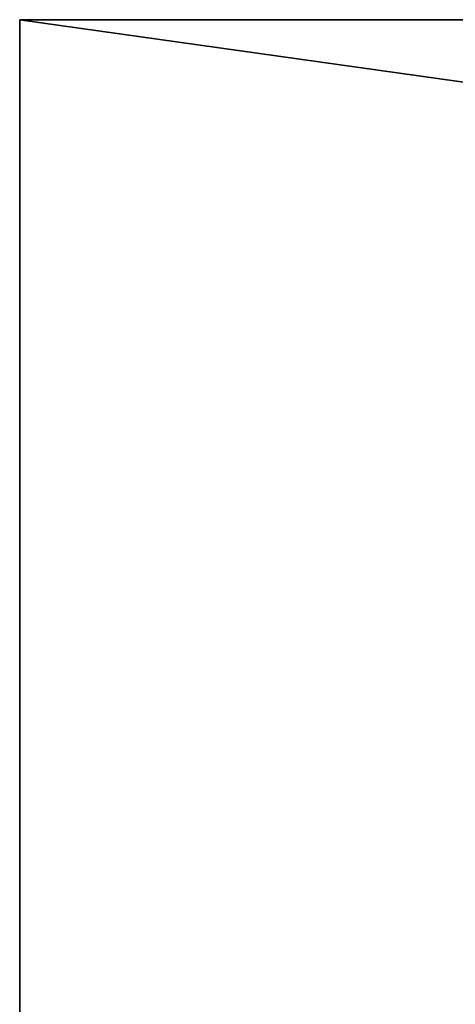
# Model space of a CAD drawing. Extents: x 821 to 2385, y 0 to 1285.
# Tile 233 of 256: x 1745 to 1764, y 46 to 90. Entities that reach past the tile are written whole.
import ezdxf

# ---------------------------------------------------------------- set-up
doc = ezdxf.new("R2010")
doc.units = 0
doc.header["$LTSCALE"] = 25.4
doc.layers.get('0').update_dxf_attribs({"color": 13, "linetype": 'CONTINUOUS'})

# ---------------------------------------------------------------- blocks, each defined once
blk = doc.blocks.new('QUEBECK-5406-5404_STL_1')
at = {"color": 7}
for p, q in [((3.272, 1344.478, 1285), (3.272, 1345.478, 1195)), ((3.272, 1345.478, 1195), (3.272, 1344.478, 1195)), ((3.272, 1344.478, 1285), (3.272, 1345.478, 1195)), ((3.272, 1345.478, 1285), (3.272, 1345.478, 1195)), ((3.272, 1344.478, 1195), (643.272, 1345.478, 1195)), ((3.272, 1344.478, 1195), (643.272, 1345.478, 1195)), ((3.272, 1345.478, 1195), (3.272, 1344.478, 1195)), ((3.272, 1345.478, 1195), (643.272, 1345.478, 1195)), ((3.272, 1345.478, 1285), (3.272, 1345.478, 1195)), ((3.272, 1345.478, 1195), (643.272, 1345.478, 1195)), ((3.272, 1344.478, 1195), (3.272, 1344.478, 1285)), ((643.272, 1344.478, 1195), (3.272, 1344.478, 1195)), ((3.272, 1344.478, 1195), (3.272, 1344.478, 1285)), ((3.272, 1344.478, 1195), (643.272, 1344.478, 1285)), ((3.272, 1344.478, 1195), (643.272, 1344.478, 1285)), ((643.272, 1344.478, 1195), (3.272, 1344.478, 1195))]:
    blk.add_line(p, q, dxfattribs=at)
at = {"color": 250}
mesh = blk.add_polyface(dxfattribs=at)
corners = [(3.272, 1345.478, 1195), (3.272, 1344.478, 1195), (3.272, 1344.478, 1285)]
mesh.append_faces([[corners[k] for k in face] for face in [(0, 1, 2)]], dxfattribs={"color": 250})
mesh = blk.add_polyface(dxfattribs=at)
corners = [(3.272, 1345.478, 1195), (3.272, 1344.478, 1285), (3.272, 1345.478, 1285)]
mesh.append_faces([[corners[k] for k in face] for face in [(0, 1, 2)]], dxfattribs={"color": 250})
mesh = blk.add_polyface(dxfattribs=at)
corners = [(643.272, 1344.478, 1195), (3.272, 1344.478, 1195), (643.272, 1345.478, 1195)]
mesh.append_faces([[corners[k] for k in face] for face in [(0, 1, 2)]], dxfattribs={"color": 250})
mesh = blk.add_polyface(dxfattribs=at)
corners = [(643.272, 1345.478, 1195), (3.272, 1344.478, 1195), (3.272, 1345.478, 1195)]
mesh.append_faces([[corners[k] for k in face] for face in [(0, 1, 2)]], dxfattribs={"color": 250})
mesh = blk.add_polyface(dxfattribs=at)
corners = [(3.272, 1345.478, 1285), (643.272, 1345.478, 1195), (3.272, 1345.478, 1195)]
mesh.append_faces([[corners[k] for k in face] for face in [(0, 1, 2)]], dxfattribs={"color": 250})
mesh = blk.add_polyface(dxfattribs=at)
corners = [(643.272, 1345.478, 1285), (643.272, 1345.478, 1195), (3.272, 1345.478, 1285)]
mesh.append_faces([[corners[k] for k in face] for face in [(0, 1, 2)]], dxfattribs={"color": 250})
mesh = blk.add_polyface(dxfattribs=at)
corners = [(3.272, 1344.478, 1285), (3.272, 1344.478, 1195), (643.272, 1344.478, 1285)]
mesh.append_faces([[corners[k] for k in face] for face in [(0, 1, 2)]], dxfattribs={"color": 250})
mesh = blk.add_polyface(dxfattribs=at)
corners = [(643.272, 1344.478, 1285), (3.272, 1344.478, 1195), (643.272, 1344.478, 1195)]
mesh.append_faces([[corners[k] for k in face] for face in [(0, 1, 2)]], dxfattribs={"color": 250})

msp = doc.modelspace()

# ---------------------------------------------------------------- block references
at = {"color": 0, "extrusion": (0, -1, -2.498e-16)}
msp.add_blockref('QUEBECK-5406-5404_STL_1', (1741.411, 1445.938, -1285), dxfattribs=at)

doc.saveas('drawing.dxf')
